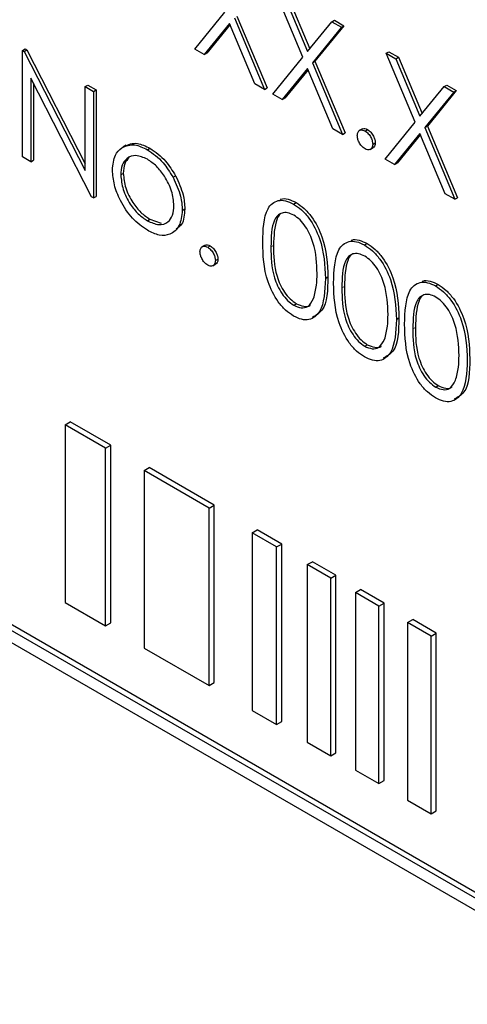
# Paper-space layout 'Blatt2' of a CAD drawing. Header units: millimetres. Extents: x 5 to 418, y 2 to 292.
# Tile 24 of 73: x 104.7 to 106.75, y 192.8 to 197.32. Entities that reach past the tile are written whole.
import ezdxf

# ---------------------------------------------------------------- set-up
doc = ezdxf.new("R2010")
doc.units = ezdxf.units.MM

psp = doc.layouts.new('Blatt2')

# ---------------------------------------------------------------- linework, layer by layer
at = {"color": 7, "linetype": 'Continuous', "lineweight": 25}
for p, q in [((105.9973, 197.152), (105.8642, 197.4689)), ((105.9082, 197.4435), (106.0192, 197.179)), ((105.92, 197.4504), (106.0289, 197.1909)), ((105.4998, 197.1894), (105.6383, 197.3593)), ((105.6823, 197.3339), (105.8207, 197.0041)), ((105.6941, 197.3407), (105.8325, 197.0109)), ((105.6603, 197.307), (105.5437, 197.164)), ((105.6624, 197.3019), (105.5555, 197.1708)), ((105.7768, 197.0295), (105.6603, 197.307)), ((106.0192, 197.179), (106.1303, 197.3153)), ((106.1743, 197.2899), (106.0413, 197.1267)), ((106.1861, 197.2967), (106.053, 197.1335)), ((106.1303, 197.3153), (106.1421, 197.3221)), ((106.1303, 197.3153), (106.1743, 197.2899)), ((106.1421, 197.3221), (106.1861, 197.2967)), ((106.1743, 197.2899), (106.1861, 197.2967)), ((104.7084, 197.1835), (104.7202, 197.1903)), ((104.7202, 197.1903), (104.7282, 197.1857)), ((105.5437, 197.164), (105.4998, 197.1894)), ((104.7084, 196.6936), (104.7084, 197.1835)), ((104.7084, 197.1835), (104.7164, 197.1789)), ((104.7164, 197.1789), (104.7282, 197.1857)), ((104.7164, 197.1789), (104.9967, 196.6315)), ((104.7282, 197.1857), (104.9967, 196.6613)), ((105.5437, 197.164), (105.5555, 197.1708)), ((105.8588, 196.9821), (105.9973, 197.152)), ((106.381, 197.1706), (106.3927, 197.1774)), ((106.381, 197.1706), (106.4249, 197.1452)), ((106.5141, 196.8537), (106.381, 197.1706)), ((106.3927, 197.1774), (106.4367, 197.152)), ((106.4249, 197.1452), (106.4367, 197.152)), ((106.4249, 197.1452), (106.536, 196.8807)), ((106.4367, 197.152), (106.5456, 196.8926)), ((106.0192, 197.0997), (105.9027, 196.9568)), ((106.1358, 196.8222), (106.0192, 197.0997)), ((106.0413, 197.1267), (106.053, 197.1335)), ((106.0413, 197.1267), (106.1797, 196.7969)), ((106.053, 197.1335), (106.1915, 196.8037)), ((105.0261, 196.5102), (104.7465, 197.0564)), ((104.7465, 197.0564), (104.7465, 196.6716)), ((106.0214, 197.0947), (105.9145, 196.9636)), ((104.7582, 197.0333), (104.7582, 196.6784)), ((104.9967, 197.0171), (105.0084, 197.0239)), ((104.9967, 197.0171), (105.0347, 196.9951)), ((104.9967, 196.6315), (104.9967, 197.0171)), ((105.0084, 197.0239), (105.0465, 197.0019)), ((105.8207, 197.0041), (105.7768, 197.0295)), ((105.8207, 197.0041), (105.8325, 197.0109)), ((106.536, 196.8807), (106.6471, 197.017)), ((106.6471, 197.017), (106.6588, 197.0238)), ((106.6471, 197.017), (106.691, 196.9916)), ((106.6588, 197.0238), (106.7028, 196.9984)), ((105.0347, 196.9951), (105.0465, 197.0019)), ((105.0347, 196.9951), (105.0347, 196.5052)), ((105.0465, 197.0019), (105.0465, 196.512)), ((105.9027, 196.9568), (105.8588, 196.9821)), ((105.9027, 196.9568), (105.9145, 196.9636)), ((106.691, 196.9916), (106.558, 196.8284)), ((106.7028, 196.9984), (106.5698, 196.8352)), ((106.691, 196.9916), (106.7028, 196.9984)), ((106.3755, 196.6838), (106.5141, 196.8537)), ((106.558, 196.8284), (106.5698, 196.8352)), ((106.558, 196.8284), (106.6964, 196.4986)), ((106.5698, 196.8352), (106.7082, 196.5054)), ((106.1797, 196.7969), (106.1358, 196.8222)), ((106.1797, 196.7969), (106.1915, 196.8037)), ((106.2713, 196.8228), (106.2566, 196.8143)), ((106.2831, 196.8126), (106.2948, 196.8194)), ((106.536, 196.8014), (106.4195, 196.6585)), ((106.5381, 196.7964), (106.4312, 196.6653)), ((106.6525, 196.5239), (106.536, 196.8014)), ((105.1844, 196.7473), (105.1697, 196.7388)), ((106.3064, 196.7275), (106.3211, 196.736)), ((106.3184, 196.7513), (106.3302, 196.7581)), ((104.7465, 196.6716), (104.7084, 196.6936)), ((105.2824, 196.7265), (105.2942, 196.7333)), ((104.7465, 196.6716), (104.7582, 196.6784)), ((106.4195, 196.6585), (106.3755, 196.6838)), ((106.4195, 196.6585), (106.4312, 196.6653)), ((105.1598, 196.6107), (105.1716, 196.6175)), ((105.4002, 196.5996), (105.412, 196.6064)), ((105.0347, 196.5052), (105.0261, 196.5102)), ((105.0347, 196.5052), (105.0465, 196.512)), ((106.6964, 196.4986), (106.6525, 196.5239)), ((105.9544, 196.4768), (105.9662, 196.4836)), ((106.6964, 196.4986), (106.7082, 196.5054)), ((105.4427, 196.4477), (105.4545, 196.4545)), ((105.2822, 196.4), (105.294, 196.4068)), ((105.294, 196.4068), (105.3462, 196.3893)), ((105.5479, 196.2878), (105.5332, 196.2793)), ((105.5596, 196.2776), (105.5714, 196.2844)), ((106.2808, 196.2884), (106.2925, 196.2952)), ((105.583, 196.1925), (105.5977, 196.201)), ((105.595, 196.2163), (105.6068, 196.2231)), ((106.1008, 196.1345), (106.1126, 196.1413)), ((106.6071, 196.1), (106.6189, 196.1068)), ((105.9557, 196.0113), (105.9675, 196.0181)), ((106.4272, 195.9461), (106.439, 195.9529)), ((106.282, 195.8229), (106.2938, 195.8297)), ((106.6084, 195.6344), (106.6202, 195.6413)), ((114.547, 188.8325), (102.9661, 195.518)), ((114.5234, 188.8188), (102.9425, 195.5044)), ((104.9042, 195.4607), (104.9277, 195.4743)), ((105.1138, 195.3669), (104.9277, 195.4743)), ((102.9425, 195.4499), (114.5234, 188.7644)), ((105.0902, 195.3533), (104.9042, 195.4607)), ((104.9042, 195.4607), (104.9042, 194.6441)), ((105.0902, 195.3533), (105.1138, 195.3669)), ((105.0902, 194.5367), (105.0902, 195.3533)), ((105.1138, 194.5503), (105.1138, 195.3669)), ((105.2678, 195.2508), (105.2913, 195.2644)), ((105.5666, 195.0783), (105.2678, 195.2508)), ((105.2678, 195.2508), (105.2678, 194.4342)), ((105.5901, 195.0919), (105.2913, 195.2644)), ((105.5666, 195.0783), (105.5901, 195.0919)), ((105.5666, 194.2617), (105.5666, 195.0783)), ((105.5901, 194.2753), (105.5901, 195.0919)), ((105.7639, 194.9644), (105.7874, 194.978)), ((105.9002, 194.9129), (105.7874, 194.978)), ((105.8766, 194.8993), (105.7639, 194.9644)), ((105.7639, 194.9644), (105.7639, 194.1478)), ((105.8766, 194.8993), (105.9002, 194.9129)), ((105.8766, 194.0827), (105.8766, 194.8993)), ((105.9002, 194.0963), (105.9002, 194.9129)), ((106.0174, 194.818), (106.041, 194.8316)), ((106.1253, 194.7557), (106.0174, 194.818)), ((106.0174, 194.818), (106.0174, 194.0015)), ((106.1489, 194.7693), (106.041, 194.8316)), ((106.1253, 194.7557), (106.1489, 194.7693)), ((106.1253, 193.9392), (106.1253, 194.7557)), ((106.1489, 193.9528), (106.1489, 194.7693)), ((106.2395, 194.6898), (106.2631, 194.7034)), ((106.371, 194.6411), (106.2631, 194.7034)), ((106.3474, 194.6275), (106.2395, 194.6898)), ((106.2395, 194.6898), (106.2395, 193.8732)), ((104.9042, 194.6441), (105.0902, 194.5367)), ((106.3474, 194.6275), (106.371, 194.6411)), ((106.3474, 193.8109), (106.3474, 194.6275)), ((106.371, 193.8245), (106.371, 194.6411)), ((106.4791, 194.5514), (106.5027, 194.565)), ((106.6106, 194.5027), (106.5027, 194.565)), ((105.0902, 194.5367), (105.1138, 194.5503)), ((106.5871, 194.4891), (106.4791, 194.5514)), ((106.4791, 194.5514), (106.4791, 193.7349)), ((106.5871, 194.4891), (106.6106, 194.5027)), ((106.5871, 193.6726), (106.5871, 194.4891)), ((106.6106, 193.6862), (106.6106, 194.5027)), ((105.2678, 194.4342), (105.5666, 194.2617)), ((105.5666, 194.2617), (105.5901, 194.2753)), ((105.7639, 194.1478), (105.8766, 194.0827)), ((105.8766, 194.0827), (105.9002, 194.0963)), ((106.0174, 194.0015), (106.1253, 193.9392)), ((106.1253, 193.9392), (106.1489, 193.9528)), ((106.2395, 193.8732), (106.3474, 193.8109)), ((106.3474, 193.8109), (106.371, 193.8245)), ((106.4791, 193.7349), (106.5871, 193.6726)), ((106.5871, 193.6726), (106.6106, 193.6862))]:
    psp.add_line(p, q, dxfattribs=at)
at = {"color": 7, "linetype": 'Continuous', "lineweight": 18}
for p, q in [((105.8506, 196.2792), (105.8624, 196.286)), ((106.177, 196.0908), (106.1888, 196.0976)), ((106.5033, 195.9024), (106.5151, 195.9092))]:
    psp.add_line(p, q, dxfattribs=at)
psp.add_open_spline([(95.6334, 212.4953), (97.433, 211.3444), (101.0332, 209.0418), (106.6968, 205.6313), (112.5822, 202.2461), (118.2059, 199.1611), (121.8843, 197.2491), (123.4728, 196.4234)], degree=3, knots=[0, 0, 0, 0, 0.204721, 0.409562, 0.623395, 0.837364, 1, 1, 1, 1], dxfattribs=at)
at = {"color": 7, "linetype": 'Continuous', "lineweight": 25}
for points, knots in [([(95.7781, 212.1963), (96.4673, 211.7476), (98.3911, 210.4953), (101.7059, 208.4298), (105.7185, 205.9979), (109.8914, 203.56), (114.1375, 201.1628), (118.2908, 198.9004), (121.4607, 197.2255), (123.1971, 196.3406), (123.621, 196.1246)], [0, 0, 0, 0, 0.079167, 0.220979, 0.371612, 0.522329, 0.673084, 0.823745, 0.956982, 1, 1, 1, 1]), ([(106.2477, 196.7922), (106.2483, 196.7978), (106.2496, 196.8092), (106.2592, 196.8169), (106.2708, 196.8184), (106.279, 196.8145), (106.2831, 196.8126)], [0, 0, 0, 0, 0.279576, 0.559284, 0.779552, 1, 1, 1, 1]), ([(106.2831, 196.7309), (106.2779, 196.7347), (106.2674, 196.7422), (106.2559, 196.7599), (106.2488, 196.7773), (106.2481, 196.7872), (106.2477, 196.7922)], [0, 0, 0, 0, 0.279581, 0.559143, 0.779575, 1, 1, 1, 1]), ([(106.2703, 196.8213), (106.2709, 196.822), (106.2739, 196.825), (106.2827, 196.8249), (106.2908, 196.8212), (106.2948, 196.8194)], [0, 0, 0, 0, 0.116538, 0.55809, 1, 1, 1, 1]), ([(106.2831, 196.8126), (106.2883, 196.8089), (106.2987, 196.8015), (106.3102, 196.7836), (106.3174, 196.7661), (106.3181, 196.7563), (106.3184, 196.7513)], [0, 0, 0, 0, 0.279602, 0.559212, 0.779475, 1, 1, 1, 1]), ([(106.2948, 196.8194), (106.3001, 196.8157), (106.3105, 196.8083), (106.322, 196.7904), (106.3292, 196.773), (106.3299, 196.7631), (106.3302, 196.7581)], [0, 0, 0, 0, 0.279602, 0.559212, 0.779475, 1, 1, 1, 1]), ([(105.1218, 196.633), (105.124, 196.6581), (105.128, 196.7029), (105.1532, 196.7255), (105.1643, 196.7355)], [0, 0, 0, 0, 0.559285, 1, 1, 1, 1]), ([(105.1643, 196.7355), (105.1834, 196.7436), (105.2177, 196.7581), (105.2626, 196.7362), (105.2824, 196.7265)], [0, 0, 0, 0, 0.55888, 1, 1, 1, 1]), ([(105.176, 196.7423), (105.1952, 196.7504), (105.2295, 196.7649), (105.2744, 196.743), (105.2942, 196.7333)], [0, 0, 0, 0, 0.55888, 1, 1, 1, 1]), ([(106.3184, 196.7513), (106.3178, 196.7457), (106.3166, 196.7343), (106.3069, 196.7267), (106.2953, 196.7251), (106.2871, 196.729), (106.2831, 196.7309)], [0, 0, 0, 0, 0.279469, 0.559358, 0.779674, 1, 1, 1, 1]), ([(106.3302, 196.7581), (106.3297, 196.7523), (106.3288, 196.7418), (106.3222, 196.7376), (106.3193, 196.7358)], [0, 0, 0, 0, 0.554441, 1, 1, 1, 1]), ([(105.2822, 196.6827), (105.2641, 196.6906), (105.2279, 196.7064), (105.1882, 196.6902), (105.1635, 196.6579), (105.1611, 196.6265), (105.1598, 196.6107)], [0, 0, 0, 0, 0.279484, 0.559256, 0.779547, 1, 1, 1, 1]), ([(105.1987, 196.6908), (105.1908, 196.6822), (105.1748, 196.6648), (105.1727, 196.6335), (105.1716, 196.6175)], [0, 0, 0, 0, 0.4892821, 1, 1, 1, 1]), ([(105.2824, 196.7265), (105.3076, 196.709), (105.3526, 196.6776), (105.3856, 196.6234), (105.4002, 196.5996)], [0, 0, 0, 0, 0.559182, 1, 1, 1, 1]), ([(105.2942, 196.7333), (105.3193, 196.7158), (105.3643, 196.6844), (105.3974, 196.6302), (105.412, 196.6064)], [0, 0, 0, 0, 0.559182, 1, 1, 1, 1]), ([(105.4046, 196.4694), (105.4025, 196.4916), (105.3983, 196.5359), (105.3648, 196.6013), (105.3249, 196.6535), (105.2965, 196.6729), (105.2822, 196.6827)], [0, 0, 0, 0, 0.279586, 0.559398, 0.779653, 1, 1, 1, 1]), ([(105.2824, 196.356), (105.2586, 196.3725), (105.2111, 196.4054), (105.1589, 196.4864), (105.1269, 196.5657), (105.1235, 196.6106), (105.1218, 196.633)], [0, 0, 0, 0, 0.279776, 0.559179, 0.779592, 1, 1, 1, 1]), ([(105.1598, 196.6107), (105.1621, 196.5887), (105.1666, 196.5447), (105.199, 196.4791), (105.2399, 196.4288), (105.2681, 196.4096), (105.2822, 196.4)], [0, 0, 0, 0, 0.279618, 0.559167, 0.779512, 1, 1, 1, 1]), ([(105.1716, 196.6175), (105.1739, 196.5955), (105.1784, 196.5515), (105.2108, 196.4859), (105.2517, 196.4356), (105.2799, 196.4164), (105.294, 196.4068)], [0, 0, 0, 0, 0.279618, 0.559167, 0.779512, 1, 1, 1, 1]), ([(105.4002, 196.5996), (105.4139, 196.5703), (105.4384, 196.518), (105.4414, 196.4692), (105.4427, 196.4477)], [0, 0, 0, 0, 0.559216, 1, 1, 1, 1]), ([(105.412, 196.6064), (105.4257, 196.5771), (105.4502, 196.5248), (105.4532, 196.4761), (105.4545, 196.4545)], [0, 0, 0, 0, 0.559216, 1, 1, 1, 1]), ([(105.2822, 196.4), (105.3002, 196.392), (105.3361, 196.376), (105.3768, 196.3899), (105.4005, 196.423), (105.4032, 196.4539), (105.4046, 196.4694)], [0, 0, 0, 0, 0.2797454, 0.5591127, 0.7796058, 1, 1, 1, 1]), ([(105.8126, 196.301), (105.8142, 196.3585), (105.8163, 196.4305), (105.8558, 196.4813), (105.8833, 196.4946), (105.9172, 196.4948), (105.942, 196.4828), (105.9544, 196.4768)], [0, 0, 0, 0, 0.498702, 0.6241765, 0.7494675, 0.8747453, 1, 1, 1, 1]), ([(105.8928, 196.4976), (105.8939, 196.4982), (105.904, 196.5034), (105.9294, 196.5008), (105.9539, 196.4893), (105.9662, 196.4836)], [0, 0, 0, 0, 0.057969, 0.529028, 1, 1, 1, 1]), ([(105.9544, 196.4768), (105.9669, 196.4684), (105.9919, 196.4517), (106.0374, 196.3999), (106.0947, 196.285), (106.0984, 196.1947), (106.1008, 196.1345)], [0, 0, 0, 0, 0.1256, 0.251197, 0.500581, 1, 1, 1, 1]), ([(105.9662, 196.4836), (105.9787, 196.4752), (106.0036, 196.4585), (106.0492, 196.4067), (106.1065, 196.2918), (106.1102, 196.2015), (106.1126, 196.1413)], [0, 0, 0, 0, 0.1256, 0.251197, 0.500581, 1, 1, 1, 1]), ([(105.4427, 196.4477), (105.4398, 196.4222), (105.4339, 196.3711), (105.3912, 196.3346), (105.3382, 196.3287), (105.301, 196.3469), (105.2824, 196.356)], [0, 0, 0, 0, 0.279521, 0.559381, 0.779507, 1, 1, 1, 1]), ([(105.4545, 196.4545), (105.4524, 196.4278), (105.4493, 196.3859), (105.4244, 196.3682), (105.4154, 196.3619)], [0, 0, 0, 0, 0.638982, 1, 1, 1, 1]), ([(105.9557, 196.4258), (105.946, 196.4303), (105.9265, 196.4393), (105.9007, 196.437), (105.8801, 196.4248), (105.852, 196.3813), (105.8513, 196.3245), (105.8506, 196.2792)], [0, 0, 0, 0, 0.125139, 0.250418, 0.375519, 0.500847, 1, 1, 1, 1]), ([(105.8934, 196.4302), (105.8933, 196.4302), (105.8863, 196.426), (105.8657, 196.3852), (105.8639, 196.33), (105.8624, 196.286)], [0, 0, 0, 0, 0.004517, 0.204302, 1, 1, 1, 1]), ([(106.0628, 196.1567), (106.0612, 196.2031), (106.0588, 196.2726), (106.0191, 196.3629), (105.9848, 196.4054), (105.9654, 196.419), (105.9557, 196.4258)], [0, 0, 0, 0, 0.500072, 0.749021, 0.874598, 1, 1, 1, 1]), ([(105.5243, 196.2572), (105.5249, 196.2628), (105.5261, 196.2741), (105.5357, 196.2819), (105.5473, 196.2834), (105.5555, 196.2795), (105.5596, 196.2776)], [0, 0, 0, 0, 0.2795762, 0.5592837, 0.7795524, 1, 1, 1, 1]), ([(105.5469, 196.2863), (105.5475, 196.287), (105.5505, 196.29), (105.5593, 196.2899), (105.5674, 196.2862), (105.5714, 196.2844)], [0, 0, 0, 0, 0.116538, 0.55809, 1, 1, 1, 1]), ([(105.5714, 196.2844), (105.5766, 196.2807), (105.5871, 196.2733), (105.5985, 196.2554), (105.6058, 196.2379), (105.6064, 196.2281), (105.6068, 196.2231)], [0, 0, 0, 0, 0.2796016, 0.559212, 0.7794752, 1, 1, 1, 1]), ([(105.9544, 195.9617), (105.942, 195.9701), (105.9173, 195.9867), (105.8722, 196.0383), (105.8165, 196.1528), (105.8141, 196.2417), (105.8126, 196.301)], [0, 0, 0, 0, 0.125551, 0.25109, 0.50025, 1, 1, 1, 1]), ([(105.8624, 196.286), (105.8627, 196.24), (105.8632, 196.1712), (105.9039, 196.0808), (105.9383, 196.0385), (105.9578, 196.0249), (105.9675, 196.0181)], [0, 0, 0, 0, 0.500291, 0.749086, 0.874606, 1, 1, 1, 1]), ([(106.1389, 196.1126), (106.1406, 196.1701), (106.1426, 196.2421), (106.1821, 196.2929), (106.2097, 196.3062), (106.2436, 196.3064), (106.2684, 196.2944), (106.2808, 196.2884)], [0, 0, 0, 0, 0.498702, 0.624177, 0.749467, 0.874745, 1, 1, 1, 1]), ([(106.2192, 196.3092), (106.2203, 196.3098), (106.2304, 196.3149), (106.2557, 196.3124), (106.2803, 196.3009), (106.2925, 196.2952)], [0, 0, 0, 0, 0.0579693, 0.5290281, 1, 1, 1, 1]), ([(106.2808, 196.2884), (106.2932, 196.28), (106.3182, 196.2633), (106.3637, 196.2115), (106.4211, 196.0966), (106.4247, 196.0063), (106.4272, 195.9461)], [0, 0, 0, 0, 0.1256, 0.251197, 0.500581, 1, 1, 1, 1]), ([(106.2925, 196.2952), (106.305, 196.2868), (106.33, 196.2701), (106.3755, 196.2183), (106.4329, 196.1034), (106.4365, 196.0131), (106.439, 195.9529)], [0, 0, 0, 0, 0.1256, 0.251197, 0.500581, 1, 1, 1, 1]), ([(105.5596, 196.1959), (105.5544, 196.1997), (105.544, 196.2072), (105.5325, 196.2249), (105.5254, 196.2423), (105.5247, 196.2522), (105.5243, 196.2572)], [0, 0, 0, 0, 0.279581, 0.559143, 0.779575, 1, 1, 1, 1]), ([(105.5596, 196.2776), (105.5649, 196.2739), (105.5753, 196.2665), (105.5867, 196.2486), (105.594, 196.2311), (105.5947, 196.2213), (105.595, 196.2163)], [0, 0, 0, 0, 0.2796016, 0.559212, 0.7794752, 1, 1, 1, 1]), ([(105.8506, 196.2792), (105.8509, 196.2332), (105.8514, 196.1644), (105.8921, 196.074), (105.9266, 196.0317), (105.946, 196.0181), (105.9557, 196.0113)], [0, 0, 0, 0, 0.500291, 0.749086, 0.874606, 1, 1, 1, 1]), ([(106.282, 196.2374), (106.2723, 196.2419), (106.2528, 196.2509), (106.227, 196.2486), (106.2065, 196.2363), (106.1784, 196.1929), (106.1776, 196.1361), (106.177, 196.0908)], [0, 0, 0, 0, 0.125139, 0.250418, 0.375519, 0.500847, 1, 1, 1, 1]), ([(106.2198, 196.2418), (106.2196, 196.2417), (106.2127, 196.2376), (106.192, 196.1968), (106.1902, 196.1416), (106.1888, 196.0976)], [0, 0, 0, 0, 0.004517, 0.204302, 1, 1, 1, 1]), ([(106.3891, 195.9683), (106.3875, 196.0147), (106.3852, 196.0842), (106.3455, 196.1745), (106.3112, 196.217), (106.2917, 196.2306), (106.282, 196.2374)], [0, 0, 0, 0, 0.500072, 0.749021, 0.874598, 1, 1, 1, 1]), ([(105.595, 196.2163), (105.5944, 196.2107), (105.5931, 196.1993), (105.5835, 196.1917), (105.5719, 196.1901), (105.5637, 196.194), (105.5596, 196.1959)], [0, 0, 0, 0, 0.279469, 0.559358, 0.779674, 1, 1, 1, 1]), ([(105.6068, 196.2231), (105.6063, 196.2173), (105.6053, 196.2068), (105.5988, 196.2026), (105.5958, 196.2008)], [0, 0, 0, 0, 0.554441, 1, 1, 1, 1]), ([(106.0467, 196.0428), (106.0521, 196.0623), (106.0618, 196.0971), (106.0625, 196.1385), (106.0628, 196.1567)], [0, 0, 0, 0, 0.559599, 1, 1, 1, 1]), ([(106.1008, 196.1345), (106.0985, 196.0771), (106.0949, 195.991), (106.0372, 195.9431), (105.9918, 195.9436), (105.9669, 195.9557), (105.9544, 195.9617)], [0, 0, 0, 0, 0.499407, 0.748743, 0.874372, 1, 1, 1, 1]), ([(106.1126, 196.1413), (106.1114, 196.0816), (106.1096, 195.9946), (106.0573, 195.9649), (106.041, 195.9556)], [0, 0, 0, 0, 0.68684, 1, 1, 1, 1]), ([(106.2808, 195.7733), (106.2684, 195.7817), (106.2436, 195.7983), (106.1986, 195.8499), (106.1428, 195.9644), (106.1405, 196.0533), (106.1389, 196.1126)], [0, 0, 0, 0, 0.1255507, 0.25109, 0.5002501, 1, 1, 1, 1]), ([(106.4653, 195.9242), (106.4669, 195.9817), (106.469, 196.0537), (106.5085, 196.1045), (106.536, 196.1178), (106.5699, 196.118), (106.5947, 196.106), (106.6071, 196.1)], [0, 0, 0, 0, 0.498702, 0.624177, 0.749467, 0.874745, 1, 1, 1, 1]), ([(106.5455, 196.1208), (106.5466, 196.1214), (106.5567, 196.1265), (106.5821, 196.124), (106.6066, 196.1125), (106.6189, 196.1068)], [0, 0, 0, 0, 0.057969, 0.529028, 1, 1, 1, 1]), ([(106.6189, 196.1068), (106.6314, 196.0984), (106.6564, 196.0817), (106.7019, 196.0299), (106.7592, 195.915), (106.7629, 195.8247), (106.7653, 195.7645)], [0, 0, 0, 0, 0.1256, 0.251197, 0.500581, 1, 1, 1, 1]), ([(106.177, 196.0908), (106.1773, 196.0448), (106.1778, 195.9759), (106.2185, 195.8856), (106.2529, 195.8433), (106.2723, 195.8297), (106.282, 195.8229)], [0, 0, 0, 0, 0.500291, 0.749086, 0.874606, 1, 1, 1, 1]), ([(106.1888, 196.0976), (106.1891, 196.0516), (106.1895, 195.9828), (106.2303, 195.8924), (106.2647, 195.8501), (106.2841, 195.8365), (106.2938, 195.8297)], [0, 0, 0, 0, 0.500291, 0.749086, 0.874606, 1, 1, 1, 1]), ([(106.6084, 196.049), (106.5987, 196.0535), (106.5792, 196.0625), (106.5534, 196.0602), (106.5328, 196.0479), (106.5047, 196.0045), (106.504, 195.9477), (106.5033, 195.9024)], [0, 0, 0, 0, 0.125139, 0.250418, 0.375519, 0.500847, 1, 1, 1, 1]), ([(106.6071, 196.1), (106.6196, 196.0916), (106.6446, 196.0749), (106.6901, 196.023), (106.7474, 195.9082), (106.7511, 195.8179), (106.7536, 195.7577)], [0, 0, 0, 0, 0.1256, 0.251197, 0.500581, 1, 1, 1, 1]), ([(105.9557, 196.0113), (105.9673, 196.0062), (105.9904, 195.9962), (106.0263, 196.0035), (106.039, 196.0279), (106.0467, 196.0428)], [0, 0, 0, 0, 0.280257, 0.560781, 1, 1, 1, 1]), ([(105.9675, 196.0181), (105.9788, 196.0135), (106.0014, 196.0043), (106.0246, 196.0042), (106.0307, 196.0125), (106.0309, 196.0128)], [0, 0, 0, 0, 0.492383, 0.985234, 1, 1, 1, 1]), ([(106.5462, 196.0534), (106.546, 196.0533), (106.539, 196.0492), (106.5184, 196.0084), (106.5166, 195.9532), (106.5151, 195.9092)], [0, 0, 0, 0, 0.0045166, 0.204302, 1, 1, 1, 1]), ([(106.7155, 195.7799), (106.7139, 195.8263), (106.7116, 195.8958), (106.6718, 195.9861), (106.6375, 196.0286), (106.6181, 196.0422), (106.6084, 196.049)], [0, 0, 0, 0, 0.500072, 0.749021, 0.874598, 1, 1, 1, 1]), ([(106.3731, 195.8544), (106.3785, 195.8739), (106.3881, 195.9087), (106.3888, 195.9501), (106.3891, 195.9683)], [0, 0, 0, 0, 0.5595988, 1, 1, 1, 1]), ([(106.4272, 195.9461), (106.4248, 195.8887), (106.4213, 195.8026), (106.3636, 195.7547), (106.3182, 195.7552), (106.2932, 195.7673), (106.2808, 195.7733)], [0, 0, 0, 0, 0.499407, 0.748743, 0.874372, 1, 1, 1, 1]), ([(106.439, 195.9529), (106.4378, 195.8932), (106.436, 195.8062), (106.3837, 195.7765), (106.3673, 195.7672)], [0, 0, 0, 0, 0.68684, 1, 1, 1, 1]), ([(106.6071, 195.5849), (106.5947, 195.5932), (106.57, 195.6099), (106.5249, 195.6615), (106.4692, 195.776), (106.4668, 195.8649), (106.4653, 195.9242)], [0, 0, 0, 0, 0.125551, 0.25109, 0.50025, 1, 1, 1, 1]), ([(106.5033, 195.9024), (106.5037, 195.8564), (106.5041, 195.7875), (106.5449, 195.6971), (106.5793, 195.6549), (106.5987, 195.6413), (106.6084, 195.6344)], [0, 0, 0, 0, 0.500291, 0.749086, 0.874606, 1, 1, 1, 1]), ([(106.5151, 195.9092), (106.5154, 195.8632), (106.5159, 195.7944), (106.5566, 195.704), (106.5911, 195.6617), (106.6105, 195.6481), (106.6202, 195.6413)], [0, 0, 0, 0, 0.500291, 0.749086, 0.874606, 1, 1, 1, 1]), ([(106.282, 195.8229), (106.2936, 195.8178), (106.3168, 195.8078), (106.3526, 195.8151), (106.3653, 195.8395), (106.3731, 195.8544)], [0, 0, 0, 0, 0.280257, 0.560781, 1, 1, 1, 1]), ([(106.2938, 195.8297), (106.3051, 195.8251), (106.3277, 195.8159), (106.351, 195.8158), (106.3571, 195.8241), (106.3573, 195.8244)], [0, 0, 0, 0, 0.492383, 0.985234, 1, 1, 1, 1]), ([(106.7536, 195.7577), (106.7512, 195.7003), (106.7476, 195.6142), (106.6899, 195.5663), (106.6445, 195.5668), (106.6196, 195.5789), (106.6071, 195.5849)], [0, 0, 0, 0, 0.499407, 0.748743, 0.874372, 1, 1, 1, 1]), ([(106.7653, 195.7645), (106.7641, 195.7048), (106.7623, 195.6178), (106.71, 195.5881), (106.6937, 195.5787)], [0, 0, 0, 0, 0.6868398, 1, 1, 1, 1]), ([(106.6994, 195.666), (106.7048, 195.6855), (106.7145, 195.7203), (106.7152, 195.7617), (106.7155, 195.7799)], [0, 0, 0, 0, 0.559599, 1, 1, 1, 1]), ([(106.6084, 195.6344), (106.62, 195.6294), (106.6432, 195.6194), (106.679, 195.6267), (106.6917, 195.6511), (106.6994, 195.666)], [0, 0, 0, 0, 0.280257, 0.560781, 1, 1, 1, 1]), ([(106.6202, 195.6413), (106.6315, 195.6367), (106.6541, 195.6275), (106.6773, 195.6274), (106.6835, 195.6357), (106.6836, 195.636)], [0, 0, 0, 0, 0.492383, 0.985234, 1, 1, 1, 1])]:
    psp.add_open_spline(points, degree=3, knots=knots, dxfattribs=at)

doc.saveas('drawing.dxf')
